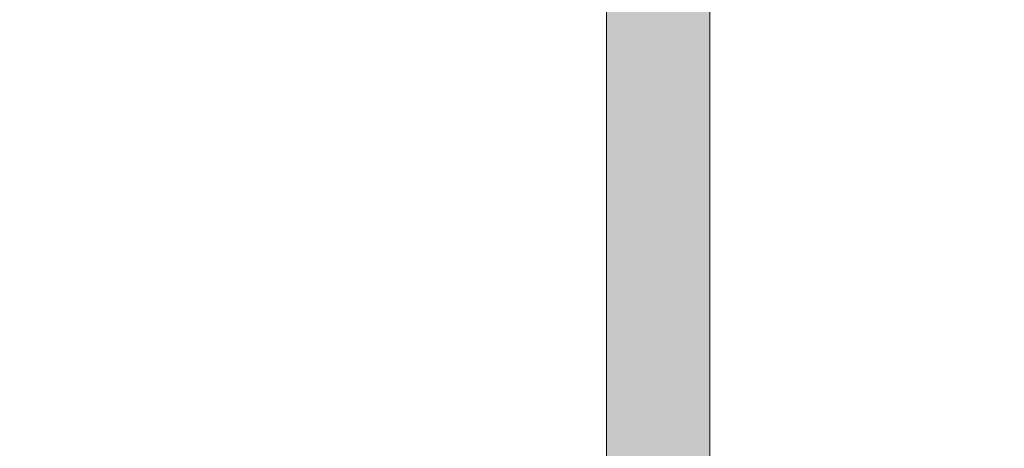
# Model space of a CAD drawing. Header units: inches. Extents: x -465 to -303, y -234 to 7.
# Tile 69 of 81: x -331.562 to -329.311, y -2.114 to -1.134. Entities that reach past the tile are written whole.
import ezdxf

# ---------------------------------------------------------------- set-up
doc = ezdxf.new("R2010")
doc.units = ezdxf.units.IN
doc.header["$LTSCALE"] = 32
doc.header["$MEASUREMENT"] = 0
doc.header["$PDMODE"] = 1
doc.header["$PDSIZE"] = -2
doc.linetypes.add('Dash Style-1', pattern=[0.083328, 0.041656, -0.041672])
for name, color, linetype, lineweight in [('Black', 7, 'Continuous', 18), ('DashLine', 7, 'Dash Style-1', 13), ('DashLineFill', 7, 'Dash Style-1', 13), ('Drawing', 7, 'Continuous', 18), ('Leg_Locator', 7, 'Continuous', 13), ('Metal-DeskStructure', 7, 'Continuous', 13), ('None', 7, 'Continuous', 18), ('SolidLine', 7, 'Continuous', 15), ('Wood_1-H', 7, 'Continuous', 13)]:
    doc.layers.add(name, color=color, linetype=linetype, lineweight=lineweight)
pattern_1 = [(45, (0, 0), (-1.61301565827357, 1.935715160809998), []), (45, (-1.0608, 1.0608), (-0.4723460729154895, 0.4167612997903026), [])]

# ---------------------------------------------------------------- blocks, each defined once
blk = doc.blocks.new('1BRPFY-Leg_Plate (2D)')
at = {"layer": 'DashLineFill', "linetype": 'Continuous', "lineweight": 13}
h = blk.add_hatch(dxfattribs=at)
h.set_pattern_fill('Steel', color=253, style=0, pattern_type=2)
h.set_pattern_definition(pattern_1)
edge = h.paths.add_edge_path()
edge.add_arc((-1.704724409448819, -1.704724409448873), 0.125984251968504, 179.9999999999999, 269.9999999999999)
edge.add_line((-1.704724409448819, -1.830708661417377), (1.704724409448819, -1.830708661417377))
edge.add_arc((1.704724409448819, -1.704724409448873), 0.125984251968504, 270.0000000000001, 360.0000000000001)
edge.add_line((1.830708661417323, -1.704724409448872), (1.830708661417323, 1.704724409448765))
edge.add_arc((1.704724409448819, 1.704724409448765), 0.1259842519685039, 0, 90)
edge.add_line((1.704724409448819, 1.830708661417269), (-1.704724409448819, 1.830708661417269))
edge.add_arc((-1.704724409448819, 1.704724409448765), 0.1259842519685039, 90, 180)
edge.add_line((-1.830708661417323, 1.704724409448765), (-1.830708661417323, -1.704724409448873))
at = {"layer": 'DashLineFill', "flags": 128}
blk.add_lwpolyline([(-1.830708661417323, -1.704724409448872, 0.414213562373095), (-1.704724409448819, -1.830708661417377), (1.704724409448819, -1.830708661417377, 0.414213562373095), (1.830708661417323, -1.704724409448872), (1.830708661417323, 1.704724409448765, 0.414213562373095), (1.704724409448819, 1.830708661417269), (-1.704724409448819, 1.830708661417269, 0.414213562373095), (-1.830708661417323, 1.704724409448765)], format="xyb", close=True, dxfattribs=at)
blk = doc.blocks.new('1BRPX5-Util_Bkt_Sm-F (2D)')
at = {"layer": 'DashLineFill', "linetype": 'Continuous', "lineweight": 13}
h = blk.add_hatch(dxfattribs=at)
h.set_pattern_fill('Steel', color=253, style=0, pattern_type=2)
h.set_pattern_definition(pattern_1)
edge = h.paths.add_edge_path()
edge.add_line((-4.468503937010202, 4.413385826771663), (-3.12992125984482, 4.413385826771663))
edge.add_line((-3.12992125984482, 4.413385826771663), (-3.12992125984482, -1.854330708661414))
edge.add_line((-3.12992125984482, -1.854330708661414), (-4.468503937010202, -1.854330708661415))
edge.add_line((-4.468503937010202, -1.854330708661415), (-4.468503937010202, -1.988188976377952))
edge.add_line((-4.468503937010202, -1.988188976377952), (-2.421259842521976, -1.988188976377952))
edge.add_line((-2.421259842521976, -1.988188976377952), (-2.421259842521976, -2.366141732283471))
edge.add_arc((-2.303149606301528, -2.366141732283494), 0.1181102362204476, 179.9999999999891, 270.000000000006)
edge.add_line((-2.303149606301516, -2.484251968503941), (2.303149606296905, -2.484251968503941))
edge.add_arc((2.303149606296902, -2.366141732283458), 0.1181102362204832, 270.0000000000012, 359.9999999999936)
edge.add_line((2.421259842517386, -2.366141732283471), (2.421259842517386, -1.988188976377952))
edge.add_line((2.421259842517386, -1.988188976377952), (4.468503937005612, -1.988188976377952))
edge.add_line((4.468503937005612, -1.988188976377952), (4.468503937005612, -1.854330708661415))
edge.add_line((4.468503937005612, -1.854330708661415), (3.12992125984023, -1.854330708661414))
edge.add_line((3.12992125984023, -1.854330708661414), (3.12992125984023, 4.413385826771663))
edge.add_line((3.12992125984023, 4.413385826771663), (4.468503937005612, 4.413385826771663))
edge.add_line((4.468503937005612, 4.413385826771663), (4.468503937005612, 4.547244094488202))
edge.add_line((4.468503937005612, 4.547244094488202), (2.421259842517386, 4.547244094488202))
edge.add_line((2.421259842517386, 4.547244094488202), (2.421259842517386, 4.925196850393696))
edge.add_arc((2.303149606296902, 4.925196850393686), 0.1181102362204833, 5.365542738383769e-12, 89.99999999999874)
edge.add_line((2.303149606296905, 5.043307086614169), (-2.303149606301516, 5.043307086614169))
edge.add_arc((-2.303149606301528, 4.92519685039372), 0.1181102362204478, 89.99999999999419, 180.0000000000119)
edge.add_line((-2.421259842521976, 4.925196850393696), (-2.421259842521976, 4.547244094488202))
edge.add_line((-2.421259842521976, 4.547244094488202), (-4.468503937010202, 4.547244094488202))
edge.add_line((-4.468503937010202, 4.547244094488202), (-4.468503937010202, 4.413385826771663))
at = {"layer": 'DashLineFill', "flags": 128}
blk.add_lwpolyline([(-4.468503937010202, 4.413385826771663), (-3.12992125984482, 4.413385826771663), (-3.12992125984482, -1.854330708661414), (-4.468503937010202, -1.854330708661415), (-4.468503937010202, -1.988188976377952), (-2.421259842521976, -1.988188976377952), (-2.421259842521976, -2.366141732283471, 0.4142135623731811), (-2.303149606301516, -2.484251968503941), (2.303149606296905, -2.484251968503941, 0.4142135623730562), (2.421259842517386, -2.366141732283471), (2.421259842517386, -1.988188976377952), (4.468503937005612, -1.988188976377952), (4.468503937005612, -1.854330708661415), (3.12992125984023, -1.854330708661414), (3.12992125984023, 4.413385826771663), (4.468503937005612, 4.413385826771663), (4.468503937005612, 4.547244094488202), (2.421259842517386, 4.547244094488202), (2.421259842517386, 4.925196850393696, 0.4142135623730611), (2.303149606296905, 5.043307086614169), (-2.303149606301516, 5.043307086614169, 0.4142135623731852), (-2.421259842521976, 4.925196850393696), (-2.421259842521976, 4.547244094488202), (-4.468503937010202, 4.547244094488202)], format="xyb", close=True, dxfattribs=at)
blk = doc.blocks.new('Slate-LegBrace (2D)')
at = {"layer": 'DashLineFill', "linetype": 'Continuous', "lineweight": 13}
h = blk.add_hatch(dxfattribs=at)
h.set_pattern_fill('Steel', color=253, style=0, pattern_type=2)
h.set_pattern_definition(pattern_1)
edge = h.paths.add_edge_path()
edge.add_line((-2.199587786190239, -0.1351515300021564), (-1.374775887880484, -0.1351515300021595))
edge.add_arc((3.636636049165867e-15, -0.01355418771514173), 1.380142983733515, 185.0545920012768, 354.9454079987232)
edge.add_line((1.374775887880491, -0.13515153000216), (2.199718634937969, -0.1351515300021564))
edge.add_arc((6.54243738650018e-05, -0.01705725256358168), 2.202821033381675, 183.0731271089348, 356.92687289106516, ccw=False)
h = blk.add_hatch(dxfattribs=at)
h.set_pattern_fill('Steel', color=253, style=0, pattern_type=2)
h.set_pattern_definition(pattern_1)
h.paths.add_polyline_path([(-0.6866374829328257, -1.819226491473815), (-0.6783410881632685, -1.819634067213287), (-0.670124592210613, -1.820852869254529), (-0.6620671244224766, -1.822871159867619), (-0.6542462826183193, -1.825669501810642), (-0.6467373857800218, -1.829220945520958), (-0.6396127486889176, -1.833491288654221), (-0.6329409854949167, -1.83843940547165), (-0.6267863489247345, -1.844017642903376), (-0.6212081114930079, -1.850172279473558), (-0.6162599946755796, -1.856844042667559), (-0.6119896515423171, -1.863968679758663), (-0.6084382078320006, -1.871477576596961), (-0.6056398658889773, -1.879298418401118), (-0.6036215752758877, -1.887355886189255), (-0.6024027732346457, -1.89557238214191), (-0.6019951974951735, -1.903868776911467), (-0.6024027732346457, -1.912165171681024), (-0.6036215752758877, -1.92038166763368), (-0.6056398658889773, -1.928439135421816), (-0.6084382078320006, -1.936259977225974), (-0.6119896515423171, -1.943768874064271), (-0.6162599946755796, -1.950893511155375), (-0.6212081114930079, -1.957565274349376), (-0.6267863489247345, -1.963719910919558), (-0.6329409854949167, -1.969298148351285), (-0.6396127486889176, -1.974246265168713), (-0.6467373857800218, -1.978516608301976), (-0.6542462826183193, -1.982068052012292), (-0.6620671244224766, -1.984866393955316), (-0.670124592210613, -1.986884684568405), (-0.6783410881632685, -1.988103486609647), (-0.6866374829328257, -1.988511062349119), (-0.6949338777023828, -1.988103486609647), (-0.7031503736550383, -1.986884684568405), (-0.7112078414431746, -1.984866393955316), (-0.719028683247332, -1.982068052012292), (-0.7265375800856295, -1.978516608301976), (-0.7336622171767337, -1.974246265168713), (-0.7403339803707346, -1.969298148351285), (-0.7464886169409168, -1.963719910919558), (-0.7520668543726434, -1.957565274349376), (-0.7570149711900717, -1.950893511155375), (-0.7612853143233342, -1.943768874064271), (-0.7648367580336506, -1.936259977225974), (-0.7676350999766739, -1.928439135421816), (-0.7696533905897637, -1.92038166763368), (-0.7708721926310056, -1.912165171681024), (-0.7712797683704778, -1.903868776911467), (-0.7708721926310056, -1.89557238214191), (-0.7696533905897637, -1.887355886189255), (-0.7676350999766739, -1.879298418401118), (-0.7648367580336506, -1.871477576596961), (-0.7612853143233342, -1.863968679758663), (-0.7570149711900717, -1.856844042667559), (-0.7520668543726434, -1.850172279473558), (-0.7464886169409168, -1.844017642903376), (-0.7403339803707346, -1.83843940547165), (-0.7336622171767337, -1.833491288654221), (-0.7265375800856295, -1.829220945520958), (-0.719028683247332, -1.825669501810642), (-0.7112078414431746, -1.822871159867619), (-0.7031503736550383, -1.820852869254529), (-0.6949338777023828, -1.819634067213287)])
h = blk.add_hatch(dxfattribs=at)
h.set_pattern_fill('Steel', color=253, style=0, pattern_type=2)
h.set_pattern_definition(pattern_1)
h.paths.add_polyline_path([(0.6865492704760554, -1.819226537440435), (0.6948460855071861, -1.819625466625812), (0.703063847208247, -1.820835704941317), (0.7111234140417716, -1.822845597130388), (0.7189471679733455, -1.825635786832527), (0.7264597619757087, -1.829179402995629), (0.7335888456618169, -1.833442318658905), (0.7402657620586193, -1.838383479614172), (0.7464262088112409, -1.843955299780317), (0.7520108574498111, -1.850104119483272), (0.7569659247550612, -1.856770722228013), (0.7612436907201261, -1.86389090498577), (0.7648029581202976, -1.871396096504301), (0.7676094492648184, -1.879214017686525), (0.769636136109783, -1.887269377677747), (0.7708635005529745, -1.895484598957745), (0.771279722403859, -1.903780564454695), (0.7708807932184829, -1.912077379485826), (0.7696705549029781, -1.920295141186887), (0.7676606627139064, -1.928354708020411), (0.7648704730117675, -1.936178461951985), (0.7613268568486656, -1.943691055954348), (0.7570639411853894, -1.950820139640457), (0.7521227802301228, -1.957497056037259), (0.7465509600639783, -1.963657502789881), (0.7404021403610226, -1.969242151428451), (0.733735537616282, -1.974197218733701), (0.7266153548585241, -1.978474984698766), (0.719110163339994, -1.982034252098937), (0.71129224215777, -1.984840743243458), (0.7032368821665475, -1.986867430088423), (0.6950216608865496, -1.988094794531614), (0.6867256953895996, -1.988511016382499), (0.6784288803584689, -1.988112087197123), (0.6702111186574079, -1.986901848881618), (0.6621515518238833, -1.984891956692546), (0.6543277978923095, -1.982101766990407), (0.6468152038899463, -1.978558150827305), (0.6396861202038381, -1.974295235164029), (0.6330092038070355, -1.969354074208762), (0.626848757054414, -1.963782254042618), (0.6212641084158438, -1.957633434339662), (0.6163090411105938, -1.950966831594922), (0.6120312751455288, -1.943846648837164), (0.6084720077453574, -1.936341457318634), (0.6056655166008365, -1.92852353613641), (0.6036388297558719, -1.920468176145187), (0.6024114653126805, -1.912252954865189), (0.6019952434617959, -1.903956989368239), (0.6023941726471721, -1.895660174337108), (0.6036044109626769, -1.887442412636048), (0.6056143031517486, -1.879382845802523), (0.6084044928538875, -1.871559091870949), (0.6119481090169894, -1.864046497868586), (0.6162110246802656, -1.856917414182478), (0.6211521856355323, -1.850240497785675), (0.6267240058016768, -1.844080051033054), (0.6328728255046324, -1.838495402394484), (0.6395394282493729, -1.833540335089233), (0.6466596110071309, -1.829262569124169), (0.654164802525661, -1.825703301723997), (0.661982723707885, -1.822896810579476), (0.6700380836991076, -1.820870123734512), (0.6782533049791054, -1.81964275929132)])
at = {"layer": 'DashLineFill', "flags": 128}
blk.add_lwpolyline([(-2.199587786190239, -0.1351515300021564), (-1.374775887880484, -0.1351515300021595, 0.9154551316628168), (1.374775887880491, -0.13515153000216), (2.199718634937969, -0.1351515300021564, -0.9477524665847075)], format="xyb", close=True, dxfattribs=at)
for points in [[(-0.6866374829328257, -1.819226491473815), (-0.6783410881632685, -1.819634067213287), (-0.670124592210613, -1.820852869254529), (-0.6620671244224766, -1.822871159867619), (-0.6542462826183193, -1.825669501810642), (-0.6467373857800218, -1.829220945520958), (-0.6396127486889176, -1.833491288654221), (-0.6329409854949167, -1.83843940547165), (-0.6267863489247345, -1.844017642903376), (-0.6212081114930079, -1.850172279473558), (-0.6162599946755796, -1.856844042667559), (-0.6119896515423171, -1.863968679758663), (-0.6084382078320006, -1.871477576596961), (-0.6056398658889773, -1.879298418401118), (-0.6036215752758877, -1.887355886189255), (-0.6024027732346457, -1.89557238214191), (-0.6019951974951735, -1.903868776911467), (-0.6024027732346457, -1.912165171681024), (-0.6036215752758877, -1.92038166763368), (-0.6056398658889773, -1.928439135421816), (-0.6084382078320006, -1.936259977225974), (-0.6119896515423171, -1.943768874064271), (-0.6162599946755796, -1.950893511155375), (-0.6212081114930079, -1.957565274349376), (-0.6267863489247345, -1.963719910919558), (-0.6329409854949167, -1.969298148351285), (-0.6396127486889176, -1.974246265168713), (-0.6467373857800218, -1.978516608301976), (-0.6542462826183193, -1.982068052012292), (-0.6620671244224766, -1.984866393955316), (-0.670124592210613, -1.986884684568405), (-0.6783410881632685, -1.988103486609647), (-0.6866374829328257, -1.988511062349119), (-0.6949338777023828, -1.988103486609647), (-0.7031503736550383, -1.986884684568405), (-0.7112078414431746, -1.984866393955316), (-0.719028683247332, -1.982068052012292), (-0.7265375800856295, -1.978516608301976), (-0.7336622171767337, -1.974246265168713), (-0.7403339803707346, -1.969298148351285), (-0.7464886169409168, -1.963719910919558), (-0.7520668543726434, -1.957565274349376), (-0.7570149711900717, -1.950893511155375), (-0.7612853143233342, -1.943768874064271), (-0.7648367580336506, -1.936259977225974), (-0.7676350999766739, -1.928439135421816), (-0.7696533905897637, -1.92038166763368), (-0.7708721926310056, -1.912165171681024), (-0.7712797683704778, -1.903868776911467), (-0.7708721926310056, -1.89557238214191), (-0.7696533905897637, -1.887355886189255), (-0.7676350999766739, -1.879298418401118), (-0.7648367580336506, -1.871477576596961), (-0.7612853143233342, -1.863968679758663), (-0.7570149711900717, -1.856844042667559), (-0.7520668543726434, -1.850172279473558), (-0.7464886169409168, -1.844017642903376), (-0.7403339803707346, -1.83843940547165), (-0.7336622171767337, -1.833491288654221), (-0.7265375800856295, -1.829220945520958), (-0.719028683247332, -1.825669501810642), (-0.7112078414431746, -1.822871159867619), (-0.7031503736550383, -1.820852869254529), (-0.6949338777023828, -1.819634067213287)], [(0.6865492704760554, -1.819226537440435), (0.6948460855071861, -1.819625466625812), (0.703063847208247, -1.820835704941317), (0.7111234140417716, -1.822845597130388), (0.7189471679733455, -1.825635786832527), (0.7264597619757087, -1.829179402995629), (0.7335888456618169, -1.833442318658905), (0.7402657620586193, -1.838383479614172), (0.7464262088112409, -1.843955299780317), (0.7520108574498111, -1.850104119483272), (0.7569659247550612, -1.856770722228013), (0.7612436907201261, -1.86389090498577), (0.7648029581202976, -1.871396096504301), (0.7676094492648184, -1.879214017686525), (0.769636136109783, -1.887269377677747), (0.7708635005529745, -1.895484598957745), (0.771279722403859, -1.903780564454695), (0.7708807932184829, -1.912077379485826), (0.7696705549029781, -1.920295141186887), (0.7676606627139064, -1.928354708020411), (0.7648704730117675, -1.936178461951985), (0.7613268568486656, -1.943691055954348), (0.7570639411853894, -1.950820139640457), (0.7521227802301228, -1.957497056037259), (0.7465509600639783, -1.963657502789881), (0.7404021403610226, -1.969242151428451), (0.733735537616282, -1.974197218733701), (0.7266153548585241, -1.978474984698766), (0.719110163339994, -1.982034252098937), (0.71129224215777, -1.984840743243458), (0.7032368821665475, -1.986867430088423), (0.6950216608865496, -1.988094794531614), (0.6867256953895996, -1.988511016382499), (0.6784288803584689, -1.988112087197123), (0.6702111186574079, -1.986901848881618), (0.6621515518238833, -1.984891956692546), (0.6543277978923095, -1.982101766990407), (0.6468152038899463, -1.978558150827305), (0.6396861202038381, -1.974295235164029), (0.6330092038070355, -1.969354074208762), (0.626848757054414, -1.963782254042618), (0.6212641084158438, -1.957633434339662), (0.6163090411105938, -1.950966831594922), (0.6120312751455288, -1.943846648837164), (0.6084720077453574, -1.936341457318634), (0.6056655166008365, -1.92852353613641), (0.6036388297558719, -1.920468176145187), (0.6024114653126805, -1.912252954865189), (0.6019952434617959, -1.903956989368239), (0.6023941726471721, -1.895660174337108), (0.6036044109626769, -1.887442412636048), (0.6056143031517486, -1.879382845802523), (0.6084044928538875, -1.871559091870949), (0.6119481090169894, -1.864046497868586), (0.6162110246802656, -1.856917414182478), (0.6211521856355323, -1.850240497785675), (0.6267240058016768, -1.844080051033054), (0.6328728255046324, -1.838495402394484), (0.6395394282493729, -1.833540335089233), (0.6466596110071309, -1.829262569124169), (0.654164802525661, -1.825703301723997), (0.661982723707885, -1.822896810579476), (0.6700380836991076, -1.820870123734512), (0.6782533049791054, -1.81964275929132)]]:
    blk.add_lwpolyline(points, close=True, dxfattribs=at)
blk = doc.blocks.new('Group-11')
at = {"layer": 'DashLine', "flags": 128}
blk.add_lwpolyline([(72.30708661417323, -7.303149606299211), (89.21259842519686, -7.303149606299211), (89.21259842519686, -8.051181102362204), (72.30708661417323, -8.051181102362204)], close=True, dxfattribs=at)
at = {"layer": 'SolidLine', "flags": 128}
blk.add_lwpolyline([(0.7480314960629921, -0.767716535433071), (89.21259842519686, -0.767716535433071), (89.21259842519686, -8.051181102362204), (0.7480314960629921, -8.051181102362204)], close=True, dxfattribs=at)
at = {"layer": 'Wood_1-H', "color": 7}
for name, p in [('1BRPX5-Util_Bkt_Sm-F (2D)', (80.94488188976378, -5.314960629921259)), ('Slate-LegBrace (2D)', (80.94488188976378, -5.31496062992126)), ('1BRPFY-Leg_Plate (2D)', (80.94488188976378, -5.31496062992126))]:
    blk.add_blockref(name, p, dxfattribs=at)
blk = doc.blocks.new('Group-12')
at = {"layer": 'None'}
blk.add_blockref('Group-11', (0, 0), dxfattribs=at)
blk = doc.blocks.new('SL Utility Cabinet (2D)')
at = {"layer": 'None'}
blk.add_blockref('Group-12', (0, 0), dxfattribs=at)
at = {"layer": 'Drawing', "color": 0, "flags": 1}
for tag in ['Tag', 'Catalog', 'Option1', 'Option2', 'Option3', 'Option4', 'Option5', 'Option6', 'Option7', 'Option8', 'Option9', 'Option10', 'Option11', 'Option12', 'Custom', 'FinishGroup', 'Discount', 'Item2', 'Item3', 'Item6', 'Item9', 'Item10', 'Item12', 'Item13', 'Item16', 'Item19', 'Item20', 'Item21', 'Item22', 'Item23', 'Item24', 'Item25', 'Item8', 'Item18', 'Item1', 'Item4', 'Item5', 'Item7', 'Item11', 'Item14', 'Item15', 'Item17']:
    blk.add_attdef(tag, (-51.58792002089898, 4.551681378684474), '', height=0.007086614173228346, dxfattribs=at)
blk = doc.blocks.new('Group-45')
at = {"layer": 'DashLineFill', "linetype": 'Continuous', "lineweight": 13}
h = blk.add_hatch(dxfattribs=at)
h.set_pattern_fill('Steel', color=253, style=0, pattern_type=2)
h.set_pattern_definition(pattern_1)
h.paths.add_polyline_path([(-2.066929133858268, 1.397637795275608), (2.066929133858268, 1.397637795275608), (2.066929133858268, 0.1377952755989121), (2.106299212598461, 0.1377952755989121), (2.106299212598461, -0.1377952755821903), (2.066929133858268, -0.1377952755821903), (2.066929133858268, -5.275590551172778), (2.106299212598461, -5.275590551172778), (2.106299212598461, -5.55118110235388), (2.066929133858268, -5.55118110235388), (2.066929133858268, -5.82677165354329), (-2.066929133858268, -5.82677165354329), (-2.066929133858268, -5.55118110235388), (-2.106299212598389, -5.55118110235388), (-2.106299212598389, -5.275590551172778), (-2.066929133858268, -5.275590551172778), (-2.066929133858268, -0.1377952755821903), (-2.106299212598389, -0.1377952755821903), (-2.106299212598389, 0.1377952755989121), (-2.066929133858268, 0.1377952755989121)])
blk = doc.blocks.new('TL14_upper_leg (2D)')
at = {"layer": 'DashLine', "color": 7}
blk.add_blockref('Group-45', (0, 0), dxfattribs=at)
blk = doc.blocks.new('Group-46')
at = {"layer": 'DashLine'}
for p, q in [((0.0001991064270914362, -3.582677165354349), (0.0001991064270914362, -3.346456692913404)), ((-0.117911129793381, -3.700787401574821), (-0.3541316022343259, -3.700787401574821)), ((0.1183093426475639, -3.700787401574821), (0.3545298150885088, -3.700787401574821)), ((0.0001991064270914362, -3.818897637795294), (0.0001991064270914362, -4.055118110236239))]:
    blk.add_line(p, q, dxfattribs=at)
at = {"layer": 'DashLine', "flags": 128}
blk.add_lwpolyline([(-0.2557064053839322, -3.700787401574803), (-0.254474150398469, -3.675704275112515), (-0.2507892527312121, -3.650862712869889), (-0.2446871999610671, -3.626501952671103), (-0.2362267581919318, -3.602856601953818), (-0.2254894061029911, -3.580154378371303), (-0.2125785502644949, -3.558613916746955), (-0.1976185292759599, -3.538442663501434), (-0.180753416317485, -3.51983487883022), (-0.1621456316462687, -3.502969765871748), (-0.1419743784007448, -3.488009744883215), (-0.1204339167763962, -3.475098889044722), (-0.09773169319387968, -3.464361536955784), (-0.07408634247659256, -3.455901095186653), (-0.04972558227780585, -3.449799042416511), (-0.02488402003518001, -3.446114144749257), (0.0001991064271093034, -3.444881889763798), (0.02528223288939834, -3.446114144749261), (0.05012379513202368, -3.449799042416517), (0.07448455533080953, -3.455901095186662), (0.09812990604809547, -3.464361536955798), (0.1208321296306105, -3.475098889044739), (0.1423725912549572, -3.488009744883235), (0.1625438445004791, -3.50296976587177), (0.181151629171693, -3.519834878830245), (0.1980167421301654, -3.538442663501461), (0.2129767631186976, -3.558613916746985), (0.2258876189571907, -3.580154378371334), (0.2366249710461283, -3.60285660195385), (0.2450854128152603, -3.626501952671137), (0.2511874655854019, -3.650862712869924), (0.2548723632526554, -3.67570427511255), (0.2561046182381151, -3.700787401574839), (0.2548723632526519, -3.725870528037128), (0.251187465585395, -3.750712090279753), (0.24508541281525, -3.775072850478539), (0.2366249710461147, -3.798718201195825), (0.2258876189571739, -3.82142042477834), (0.2129767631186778, -3.842960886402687), (0.1980167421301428, -3.863132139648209), (0.1811516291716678, -3.881739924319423), (0.1625438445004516, -3.898605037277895), (0.1423725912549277, -3.913565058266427), (0.1208321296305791, -3.926475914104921), (0.09812990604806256, -3.937213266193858), (0.07448455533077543, -3.94567370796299), (0.05012379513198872, -3.951775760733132), (0.02528223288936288, -3.955460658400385), (0.0001991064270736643, -3.956692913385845), (-0.02488402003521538, -3.955460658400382), (-0.04972558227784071, -3.951775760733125), (-0.07408634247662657, -3.94567370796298), (-0.09773169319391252, -3.937213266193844), (-0.1204339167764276, -3.926475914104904), (-0.1419743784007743, -3.913565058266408), (-0.1621456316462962, -3.898605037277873), (-0.1807534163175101, -3.881739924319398), (-0.1976185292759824, -3.863132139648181), (-0.2125785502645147, -3.842960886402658), (-0.2254894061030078, -3.821420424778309), (-0.2362267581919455, -3.798718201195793), (-0.2446871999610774, -3.775072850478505), (-0.250789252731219, -3.750712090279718), (-0.2544741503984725, -3.725870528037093)], close=True, dxfattribs=at)
blk = doc.blocks.new('1BRPT9-Bracket (2D)')
at = {"layer": 'DashLineFill', "linetype": 'Continuous', "lineweight": 13}
h = blk.add_hatch(dxfattribs=at)
h.set_pattern_fill('Steel', color=253, style=0, pattern_type=2)
h.set_pattern_definition(pattern_1)
edge = h.paths.add_edge_path()
edge.add_arc((1.677931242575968, -8.488188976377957), 0.2519685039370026, 269.999999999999, 360.0000000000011)
edge.add_line((1.929899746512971, -8.488188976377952), (1.929899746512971, -7.480314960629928))
edge.add_line((1.929899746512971, -7.480314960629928), (2.323600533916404, -7.480314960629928))
edge.add_line((2.323600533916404, -7.480314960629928), (2.323600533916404, 7.461135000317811))
edge.add_line((2.323600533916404, 7.461135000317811), (1.929899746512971, 7.480314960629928))
edge.add_line((1.929899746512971, 7.480314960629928), (1.929899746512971, 8.488188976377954))
edge.add_arc((1.677931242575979, 8.488188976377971), 0.2519685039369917, 359.999999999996, 450.0000000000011)
edge.add_line((1.677931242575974, 8.740157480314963), (-2.32206875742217, 8.740157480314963))
edge.add_line((-2.32206875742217, 8.740157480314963), (-2.32206875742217, -8.74015748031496))
edge.add_line((-2.32206875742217, -8.74015748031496), (1.677931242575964, -8.74015748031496))
at = {"layer": 'DashLineFill', "linetype": 'Continuous', "lineweight": 5}
blk.add_point((0.0001991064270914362, -3.700787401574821), dxfattribs=at)
at = {"layer": 'Metal-DeskStructure', "color": 7}
blk.add_blockref('Group-46', (0, 0), dxfattribs=at)
blk = doc.blocks.new('SlateLegLocator-L3')
at = {"color": 255, "linetype": 'Dash Style-1', "lineweight": 5}
blk.add_wipeout([(-2.106299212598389, 1.3779527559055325), (2.10629921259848, 1.3779527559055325), (2.10629921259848, -5.807086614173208), (-2.106299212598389, -5.807086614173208)], dxfattribs=at).dxf.layer = 'Black'
at = {"layer": 'Leg_Locator', "linetype": 'Continuous', "lineweight": 0, "true_color": 0xff0000}
h = blk.add_hatch(color=1, dxfattribs=at)
edge = h.paths.add_edge_path()
edge.add_line((4.475859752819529e-14, -5.0275590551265), (-0.4794678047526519, -3.866141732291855))
edge.add_line((-0.4794678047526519, -3.866141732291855), (-0.1181102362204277, -3.866141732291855))
edge.add_line((-0.1181102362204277, -3.866141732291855), (-0.1181102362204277, -1.37222430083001))
edge.add_arc((4.476974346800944e-14, -0.1574803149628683), 1.220472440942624, 264.4465558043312, 275.5534441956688)
edge.add_line((0.1181102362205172, -1.37222430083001), (0.1181102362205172, -3.866141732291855))
edge.add_line((0.1181102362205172, -3.866141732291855), (0.4794678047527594, -3.866141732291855))
edge.add_line((0.4794678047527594, -3.866141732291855), (4.474198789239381e-14, -5.0275590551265))
at = {"layer": 'Leg_Locator', "flags": 128}
blk.add_lwpolyline([(4.475859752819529e-14, -5.0275590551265), (-0.4794678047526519, -3.866141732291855), (-0.1181102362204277, -3.866141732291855), (-0.1181102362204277, -1.37222430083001, 0.04850091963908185), (0.1181102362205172, -1.37222430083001), (0.1181102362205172, -3.866141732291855), (0.4794678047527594, -3.866141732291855)], format="xyb", close=True, dxfattribs=at)
blk = doc.blocks.new('Group-73')
at = {"layer": 'None', "color": 7, "rotation": 180}
blk.add_blockref('1BRPT9-Bracket (2D)', (80.94488188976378, -11.41732283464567), dxfattribs=at)
at = {"layer": 'None', "color": 7}
blk.add_blockref('TL14_upper_leg (2D)', (80.94488188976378, -5.31496062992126), dxfattribs=at)
blk.add_blockref('SlateLegLocator-L3', (80.94488188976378, -5.31496062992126), dxfattribs=at)
blk = doc.blocks.new('Group-80')
at = {"layer": 'None'}
blk.add_blockref('Group-73', (0, 0), dxfattribs=at)
blk = doc.blocks.new('SL L Desk (2D)')
at = {"layer": 'None'}
blk.add_blockref('Group-80', (0, 0), dxfattribs=at)
at = {"layer": 'Drawing', "color": 0, "flags": 1}
for tag in ['Tag', 'Catalog', 'Option1', 'Option2', 'Option3', 'Option4', 'Option5', 'Option6', 'Option7', 'Option8', 'Option9', 'Option10', 'Option11', 'Option12', 'Custom', 'FinishGroup', 'Discount', 'Item2', 'Item3', 'Item6', 'Item9', 'Item10', 'Item12', 'Item13', 'Item16', 'Item19', 'Item20', 'Item21', 'Item22', 'Item23', 'Item24', 'Item25', 'Item8', 'Item18', 'Item1', 'Item4', 'Item5', 'Item7', 'Item11', 'Item14', 'Item15', 'Item17']:
    blk.add_attdef(tag, (-51.58772091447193, -67.0772036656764), '', height=0.007086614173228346, dxfattribs=at)

msp = doc.modelspace()

# ---------------------------------------------------------------- block references
at = {"layer": 'Drawing'}
msp.add_blockref('SL Utility Cabinet (2D)', (-411.0472440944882, 5.976377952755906), dxfattribs=at)

# ---------------------------------------------------------------- next in the draw order: block references
msp.add_blockref('SL L Desk (2D)', (-411.0470449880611, 5.976377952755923), dxfattribs=at)

doc.saveas('drawing.dxf')
